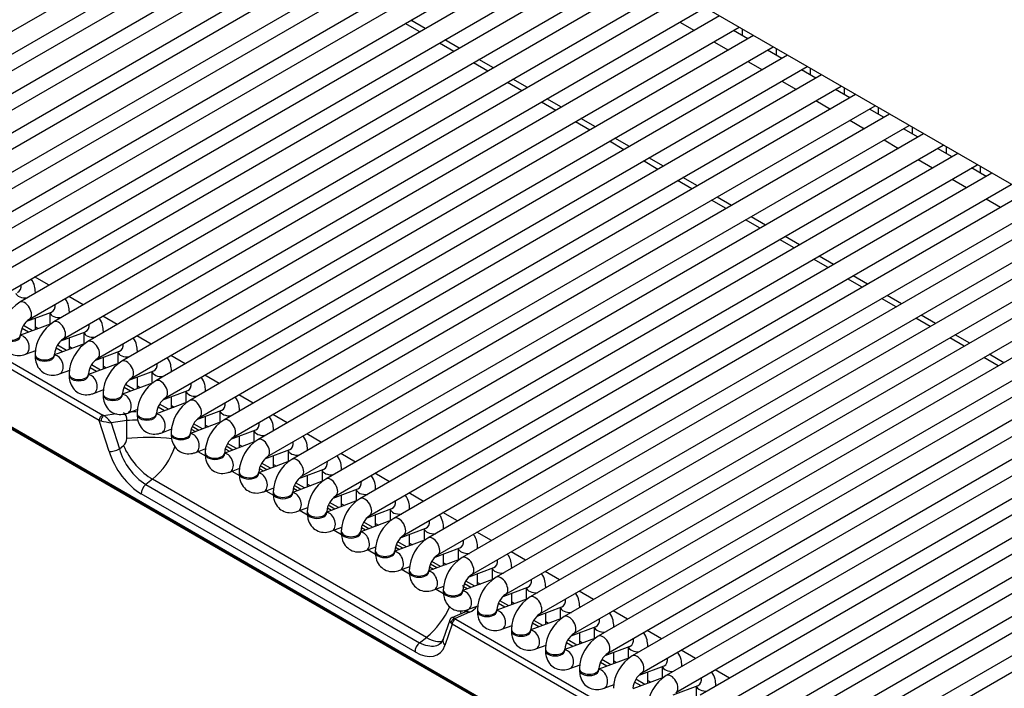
# Model space of a CAD drawing. Header units: millimetres. Extents: x 0 to 200, y 0 to 287.
# Tile 23 of 73: x 146.87 to 153.17, y 87.27 to 91.54. Entities that reach past the tile are written whole.
import ezdxf

# ---------------------------------------------------------------- set-up
doc = ezdxf.new("R2010")
doc.units = ezdxf.units.MM
doc.layers.add('148.257_BW4C_CTM', color=7, linetype='Continuous')
doc.layers.add('Standard', color=7, linetype='Continuous')

# ---------------------------------------------------------------- blocks, each defined once
blk = doc.blocks.new('SE3')
at = {"layer": '148.257_BW4C_CTM', "color": 7, "linetype": 'Continuous'}
for p, q in [((157.2288, 88.1717), (147.4884, 93.7953)), ((149.1671, 92.8261), (145.3416, 90.6175)), ((145.4041, 90.5092), (149.2921, 92.7539)), ((149.3849, 92.7004), (145.5594, 90.4917)), ((145.6219, 90.3835), (149.5099, 92.6282)), ((149.6026, 92.5746), (145.7771, 90.366)), ((145.8396, 90.2578), (149.7276, 92.5025)), ((149.8204, 92.4489), (145.9949, 90.2403)), ((146.0574, 90.132), (149.9454, 92.3768)), ((150.0381, 92.3232), (146.2127, 90.1146)), ((146.2752, 90.0063), (150.1631, 92.251)), ((150.2559, 92.1975), (146.4304, 89.9888)), ((146.4929, 89.8806), (150.3809, 92.1253)), ((150.4736, 92.0718), (146.6482, 89.8631)), ((146.7107, 89.7549), (150.5986, 91.9996)), ((150.6914, 91.946), (146.8659, 89.7374)), ((146.9284, 89.6291), (150.8164, 91.8739)), ((150.9091, 91.8203), (147.0837, 89.6117)), ((147.1462, 89.5034), (151.0341, 91.7481)), ((151.1269, 91.6946), (147.3014, 89.486)), ((147.3639, 89.3777), (151.2519, 91.6224)), ((151.3447, 91.5689), (147.5192, 89.3602)), ((149.4266, 91.4672), (149.3338, 91.5208)), ((149.4617, 91.4875), (149.3689, 91.5411)), ((151.091, 91.5295), (151.1837, 91.4759)), ((147.5817, 89.252), (151.4697, 91.4967)), ((151.5624, 91.4431), (147.737, 89.2345)), ((151.5265, 91.4224), (151.4337, 91.4759)), ((151.4895, 91.4852), (151.4895, 91.4437)), ((149.6444, 91.3415), (149.5516, 91.3951)), ((149.6794, 91.3618), (149.5867, 91.4153)), ((151.3087, 91.4038), (151.4015, 91.3502)), ((147.7995, 89.1263), (151.6874, 91.371)), ((151.7802, 91.3174), (147.9547, 89.1088)), ((151.7442, 91.2967), (151.6515, 91.3502)), ((151.7073, 91.3595), (151.7073, 91.318)), ((148.0172, 89.0005), (151.9052, 91.2453)), ((149.8621, 91.2158), (149.7694, 91.2694)), ((149.8972, 91.2361), (149.8044, 91.2896)), ((151.5265, 91.2781), (151.6192, 91.2245)), ((151.9979, 91.1917), (148.1725, 88.9831)), ((151.962, 91.1709), (151.8692, 91.2245)), ((151.925, 91.2338), (151.925, 91.1923)), ((147.3752, 88.9813), (143.67, 91.1205)), ((143.6923, 91.1541), (147.3974, 89.0149)), ((148.235, 88.8748), (152.1229, 91.1195)), ((150.0799, 91.0901), (149.9871, 91.1436)), ((150.115, 91.1103), (150.0222, 91.1639)), ((151.7442, 91.1523), (151.837, 91.0988)), ((152.2157, 91.066), (148.3902, 88.8573)), ((152.1797, 91.0452), (152.087, 91.0988)), ((152.1428, 91.1081), (152.1428, 91.0666)), ((148.4527, 88.7491), (152.3407, 90.9938)), ((150.2976, 90.9644), (150.2049, 91.0179)), ((150.3327, 90.9846), (150.24, 91.0382)), ((151.962, 91.0266), (152.0547, 90.9731)), ((152.4334, 90.9403), (148.608, 88.7316)), ((152.3975, 90.9195), (152.3047, 90.9731)), ((152.3606, 90.9823), (152.3606, 90.9408)), ((148.6705, 88.6234), (152.5584, 90.8681)), ((150.5154, 90.8386), (150.4226, 90.8922)), ((150.5505, 90.8589), (150.4577, 90.9125)), ((152.1797, 90.9009), (152.2725, 90.8473)), ((152.6512, 90.8145), (148.8257, 88.6059)), ((152.6153, 90.7938), (152.5225, 90.8473)), ((152.5783, 90.8566), (152.5783, 90.8151)), ((153.451, 85.1054), (143.5939, 90.7963)), ((143.5944, 90.7916), (153.4515, 85.1006)), ((143.5995, 90.7826), (153.4565, 85.0916)), ((148.8882, 88.4976), (152.7762, 90.7424)), ((150.7331, 90.7129), (150.6404, 90.7665)), ((150.7682, 90.7332), (150.6755, 90.7867)), ((152.3975, 90.7752), (152.4903, 90.7216)), ((152.869, 90.6888), (149.0435, 88.4802)), ((152.833, 90.6681), (152.7403, 90.7216)), ((152.7961, 90.7309), (152.7961, 90.6894)), ((149.106, 88.3719), (152.994, 90.6166)), ((150.9509, 90.5872), (150.8581, 90.6407)), ((150.986, 90.6075), (150.8932, 90.661)), ((152.6153, 90.6494), (152.708, 90.5959)), ((153.0867, 90.5631), (149.2612, 88.3545)), ((153.0508, 90.5423), (152.958, 90.5959)), ((153.0138, 90.6052), (153.0138, 90.5637)), ((149.3237, 88.2462), (153.2117, 90.4909)), ((151.1686, 90.4615), (151.0759, 90.515)), ((151.2037, 90.4817), (151.111, 90.5353)), ((152.833, 90.5237), (152.9258, 90.4702)), ((153.3045, 90.4374), (149.479, 88.2287)), ((149.5415, 88.1205), (153.4295, 90.3652)), ((151.3864, 90.3357), (151.2936, 90.3893)), ((151.4215, 90.356), (151.3287, 90.4096)), ((153.0508, 90.398), (153.1435, 90.3444)), ((153.5222, 90.3116), (149.6968, 88.103)), ((149.7593, 87.9948), (153.6472, 90.2395)), ((151.6042, 90.21), (151.5114, 90.2636)), ((151.6393, 90.2303), (151.5465, 90.2838)), ((153.74, 90.1859), (149.9145, 87.9773)), ((149.977, 87.869), (153.865, 90.1138)), ((151.8219, 90.0843), (151.7292, 90.1379)), ((151.857, 90.1046), (151.7643, 90.1581)), ((153.9577, 90.0602), (150.1323, 87.8516)), ((150.1948, 87.7433), (154.0827, 89.988)), ((152.0397, 89.9586), (151.9469, 90.0121)), ((152.0748, 89.9788), (151.982, 90.0324)), ((154.1755, 89.9345), (150.35, 87.7258)), ((147.0545, 89.8463), (146.9617, 89.8998)), ((150.4125, 87.6176), (154.3005, 89.8623)), ((152.2574, 89.8329), (152.1647, 89.8864)), ((152.2925, 89.8531), (152.1998, 89.9067)), ((146.9661, 89.7952), (146.9661, 89.8004)), ((154.3933, 89.8088), (150.5678, 87.6001)), ((147.2723, 89.7206), (147.1795, 89.7741)), ((150.6303, 87.4919), (154.5183, 89.7366)), ((152.4752, 89.7071), (152.3824, 89.7607)), ((152.5103, 89.7274), (152.4175, 89.781)), ((146.9114, 89.6151), (147.0702, 89.6745)), ((147.0589, 89.6702), (147.0589, 89.5966)), ((147.1839, 89.6695), (147.1839, 89.6747)), ((154.611, 89.683), (150.7855, 87.4744)), ((146.9661, 89.5619), (146.9661, 89.6356)), ((147.49, 89.5948), (147.3973, 89.6484)), ((150.848, 87.3662), (154.736, 89.6109)), ((152.6929, 89.5814), (152.6002, 89.635)), ((152.728, 89.6017), (152.6353, 89.6552)), ((147.067, 89.5996), (146.8713, 89.5265)), ((146.9227, 89.5457), (146.881, 89.5697)), ((146.947, 89.5548), (146.8899, 89.5877)), ((146.9661, 89.5795), (146.9846, 89.5688)), ((147.1291, 89.4894), (147.288, 89.5487)), ((147.2766, 89.5445), (147.2766, 89.4708)), ((147.4016, 89.5438), (147.4016, 89.5489)), ((154.8288, 89.5573), (151.0033, 87.3487)), ((146.8713, 89.522), (146.8713, 89.5302)), ((147.1839, 89.4362), (147.1839, 89.5098)), ((147.7078, 89.4691), (147.615, 89.5227)), ((151.0658, 87.2404), (154.9538, 89.4851)), ((152.9107, 89.4557), (152.8179, 89.5092)), ((152.9458, 89.476), (152.853, 89.5295)), ((146.9037, 89.4051), (146.9682, 89.4292)), ((147.2847, 89.4739), (147.089, 89.4007)), ((147.1404, 89.4199), (147.0988, 89.444)), ((147.1648, 89.429), (147.1077, 89.462)), ((147.1839, 89.4538), (147.2023, 89.4431)), ((147.3469, 89.3637), (147.5057, 89.423)), ((147.4944, 89.4188), (147.4944, 89.3451)), ((147.6194, 89.4181), (147.6194, 89.4232)), ((155.0465, 89.4316), (151.2211, 87.223)), ((146.964, 89.4045), (146.964, 89.3963)), ((147.089, 89.3963), (147.089, 89.4045)), ((147.4016, 89.3104), (147.4016, 89.3841)), ((147.9255, 89.3434), (147.8328, 89.3969)), ((151.2836, 87.1147), (155.1715, 89.3594)), ((153.1285, 89.33), (153.0357, 89.3835)), ((153.1636, 89.3502), (153.0708, 89.4038)), ((147.1215, 89.2794), (147.1859, 89.3035)), ((147.5025, 89.3482), (147.3068, 89.275)), ((147.3582, 89.2942), (147.3165, 89.3183)), ((147.3825, 89.3033), (147.3254, 89.3363)), ((147.4016, 89.328), (147.4201, 89.3174)), ((147.5646, 89.2379), (147.7235, 89.2973)), ((147.7121, 89.2931), (147.7121, 89.2194)), ((147.8371, 89.2923), (147.8371, 89.2975)), ((155.2643, 89.3059), (151.4388, 87.0972)), ((147.1818, 89.2787), (147.1818, 89.2706)), ((147.3068, 89.2706), (147.3068, 89.2787)), ((147.6194, 89.1847), (147.6194, 89.2584)), ((148.1433, 89.2177), (148.0505, 89.2712)), ((151.5013, 86.989), (155.3893, 89.2337)), ((147.3392, 89.1537), (147.4037, 89.1778)), ((147.7202, 89.2224), (147.5246, 89.1493)), ((147.576, 89.1685), (147.5343, 89.1926)), ((147.6003, 89.1776), (147.5432, 89.2105)), ((147.6194, 89.2023), (147.6379, 89.1916)), ((147.7824, 89.1122), (147.9412, 89.1716)), ((147.9299, 89.1673), (147.9299, 89.0937)), ((148.0549, 89.1666), (148.0549, 89.1718)), ((155.482, 89.1802), (151.6566, 86.9715)), ((147.3996, 89.153), (147.3996, 89.1448)), ((147.5246, 89.1448), (147.5246, 89.153)), ((147.8371, 89.059), (147.8371, 89.1327)), ((148.361, 89.0919), (148.2683, 89.1455)), ((151.7191, 86.8633), (155.607, 89.108)), ((147.557, 89.028), (147.6214, 89.0521)), ((147.938, 89.0967), (147.7423, 89.0236)), ((147.7937, 89.0428), (147.7521, 89.0668)), ((147.818, 89.0519), (147.7609, 89.0848)), ((147.8371, 89.0766), (147.8556, 89.0659)), ((148.0002, 88.9865), (148.159, 89.0459)), ((148.1476, 89.0416), (148.1476, 88.968)), ((148.2726, 89.0409), (148.2726, 89.0461)), ((155.6998, 89.0544), (151.8743, 86.8458)), ((147.3752, 88.9813), (147.3862, 88.9781)), ((147.4375, 88.783), (147.3752, 88.9813)), ((147.4033, 89.0121), (147.4858, 89.0245)), ((147.5526, 88.9801), (147.4517, 88.9649)), ((147.5509, 88.8655), (147.5526, 88.9801)), ((147.6173, 89.0273), (147.6173, 89.0191)), ((147.7423, 89.0191), (147.7423, 89.0273)), ((148.0549, 88.9333), (148.0549, 89.0069)), ((148.5788, 88.9662), (148.486, 89.0198)), ((151.9368, 86.7375), (155.8248, 88.9823)), ((147.4517, 88.9649), (147.5039, 88.7991)), ((147.7747, 88.9022), (147.8392, 88.9263)), ((148.1558, 88.971), (147.9601, 88.8978)), ((147.964, 88.9247), (147.9907, 88.9093)), ((148.0115, 88.9171), (147.9698, 88.9411)), ((148.0358, 88.9261), (147.9787, 88.9591)), ((148.0549, 88.9509), (148.0734, 88.9402)), ((148.2179, 88.8608), (148.3767, 88.9201)), ((148.3654, 88.9159), (148.3654, 88.8422)), ((148.4904, 88.9152), (148.4904, 88.9203)), ((155.9176, 88.9287), (152.0921, 86.7201)), ((147.8351, 88.9016), (147.8351, 88.8934)), ((147.9601, 88.8934), (147.9601, 88.9016)), ((148.2726, 88.8076), (148.2726, 88.8812)), ((148.7966, 88.8405), (148.7038, 88.8941)), ((147.5039, 88.7991), (147.5304, 88.8198)), ((147.9925, 88.7765), (148.057, 88.8006)), ((148.3735, 88.8453), (148.1778, 88.7721)), ((148.1818, 88.799), (148.2085, 88.7836)), ((148.2292, 88.7913), (148.1876, 88.8154)), ((148.2535, 88.8004), (148.1965, 88.8334)), ((148.2726, 88.8251), (148.2911, 88.8145)), ((148.4357, 88.735), (148.5945, 88.7944)), ((148.5832, 88.7902), (148.5832, 88.7165)), ((148.7082, 88.7895), (148.7082, 88.7946)), ((148.0067, 88.7818), (148.0545, 88.7542)), ((148.0528, 88.7758), (148.0528, 88.7677)), ((148.1778, 88.7677), (148.1778, 88.7758)), ((148.4904, 88.6818), (148.4904, 88.7555)), ((149.0143, 88.7148), (148.9216, 88.7683)), ((148.2102, 88.6508), (148.2747, 88.6749)), ((148.5913, 88.7195), (148.3956, 88.6464)), ((148.3996, 88.6732), (148.4262, 88.6579)), ((148.447, 88.6656), (148.4053, 88.6897)), ((148.4713, 88.6747), (148.4142, 88.7077)), ((148.4904, 88.6994), (148.5089, 88.6887)), ((148.6534, 88.6093), (148.8123, 88.6687)), ((148.8009, 88.6644), (148.8009, 88.5908)), ((148.9259, 88.6637), (148.9259, 88.6689)), ((147.7162, 88.6045), (147.6729, 88.5707)), ((149.4684, 87.5928), (147.7162, 88.6045)), ((148.2244, 88.6561), (148.2722, 88.6285)), ((148.2706, 88.6501), (148.2706, 88.642)), ((148.3956, 88.642), (148.3956, 88.6501)), ((148.7082, 88.5561), (148.7082, 88.6298)), ((149.2321, 88.5891), (149.1393, 88.6426)), ((147.6729, 88.5707), (149.4251, 87.559)), ((148.428, 88.5251), (148.4925, 88.5492)), ((148.809, 88.5938), (148.6133, 88.5207)), ((148.6173, 88.5475), (148.644, 88.5321)), ((148.6647, 88.5399), (148.6231, 88.5639)), ((148.6891, 88.549), (148.632, 88.5819)), ((148.7082, 88.5737), (148.7266, 88.563)), ((148.8712, 88.4836), (149.03, 88.543)), ((149.0187, 88.5387), (149.0187, 88.4651)), ((149.1437, 88.538), (149.1437, 88.5432)), ((149.396, 87.4999), (147.6438, 88.5115)), ((148.4422, 88.5304), (148.49, 88.5028)), ((148.4883, 88.5244), (148.4883, 88.5162)), ((148.6133, 88.5162), (148.6133, 88.5244)), ((148.9259, 88.4304), (148.9259, 88.5041)), ((149.4498, 88.4633), (149.3571, 88.5169)), ((148.6458, 88.3994), (148.7102, 88.4234)), ((149.0268, 88.4681), (148.8311, 88.395)), ((148.8351, 88.4218), (148.8617, 88.4064)), ((148.8825, 88.4142), (148.8408, 88.4382)), ((148.9068, 88.4233), (148.8497, 88.4562)), ((148.9259, 88.448), (148.9444, 88.4373)), ((149.0889, 88.3579), (149.2478, 88.4172)), ((149.2364, 88.413), (149.2364, 88.3393)), ((149.3614, 88.4123), (149.3614, 88.4174)), ((148.66, 88.4047), (148.7077, 88.3771)), ((148.7061, 88.3987), (148.7061, 88.3905)), ((148.8311, 88.3905), (148.8311, 88.3987)), ((149.1437, 88.3047), (149.1437, 88.3783)), ((149.6676, 88.3376), (149.5748, 88.3912)), ((148.8635, 88.2736), (148.928, 88.2977)), ((149.2445, 88.3424), (149.0489, 88.2692)), ((149.0528, 88.2961), (149.0795, 88.2807)), ((149.1003, 88.2884), (149.0586, 88.3125)), ((149.1246, 88.2975), (149.0675, 88.3305)), ((149.1437, 88.3223), (149.1622, 88.3116)), ((149.3067, 88.2322), (149.4655, 88.2915)), ((149.4542, 88.2873), (149.4542, 88.2136)), ((149.5792, 88.2866), (149.5792, 88.2917)), ((148.8777, 88.2789), (148.9255, 88.2514)), ((148.9239, 88.273), (148.9239, 88.2648)), ((149.0489, 88.2648), (149.0489, 88.273)), ((149.3614, 88.179), (149.3614, 88.2526)), ((149.8853, 88.2119), (149.7926, 88.2654)), ((149.0813, 88.1479), (149.1457, 88.172)), ((149.4623, 88.2167), (149.2666, 88.1435)), ((149.2706, 88.1704), (149.2972, 88.155)), ((149.318, 88.1627), (149.2763, 88.1868)), ((149.3423, 88.1718), (149.2852, 88.2048)), ((149.3614, 88.1965), (149.3799, 88.1859)), ((149.5244, 88.1064), (149.6833, 88.1658)), ((149.6719, 88.1616), (149.6719, 88.0879)), ((149.7969, 88.1609), (149.7969, 88.166)), ((149.0955, 88.1532), (149.1433, 88.1256)), ((149.1416, 88.1472), (149.1416, 88.1391)), ((149.2666, 88.1391), (149.2666, 88.1472)), ((149.5792, 88.0532), (149.5792, 88.1269)), ((150.1031, 88.0862), (150.0103, 88.1397)), ((149.299, 88.0222), (149.3635, 88.0463)), ((149.6801, 88.0909), (149.4844, 88.0178)), ((149.4883, 88.0446), (149.515, 88.0292)), ((149.5358, 88.037), (149.4941, 88.0611)), ((149.5601, 88.0461), (149.503, 88.0791)), ((149.5792, 88.0708), (149.5977, 88.0601)), ((149.7422, 87.9807), (149.901, 88.0401)), ((149.8897, 88.0358), (149.8897, 87.9622)), ((150.0147, 88.0351), (150.0147, 88.0403)), ((149.3132, 88.0275), (149.361, 87.9999)), ((149.3594, 88.0215), (149.3594, 88.0134)), ((149.4844, 88.0134), (149.4844, 88.0215)), ((149.7969, 87.9275), (149.7969, 88.0012)), ((150.3209, 87.9604), (150.2281, 88.014)), ((149.5168, 87.8965), (149.5813, 87.9206)), ((149.8978, 87.9652), (149.7021, 87.8921)), ((149.7535, 87.9113), (149.7119, 87.9353)), ((149.7778, 87.9204), (149.7208, 87.9533)), ((149.7969, 87.9451), (149.8154, 87.9344)), ((149.96, 87.855), (150.1188, 87.9144)), ((150.1075, 87.9101), (150.1075, 87.8365)), ((150.2325, 87.9094), (150.2325, 87.9146)), ((149.531, 87.9018), (149.5788, 87.8742)), ((149.5771, 87.8958), (149.5771, 87.8876)), ((149.7021, 87.8876), (149.7021, 87.8958)), ((150.0147, 87.8018), (150.0147, 87.8754)), ((150.5386, 87.8347), (150.4459, 87.8883)), ((149.7345, 87.7707), (149.799, 87.7948)), ((150.1156, 87.8395), (149.9199, 87.7663)), ((149.9713, 87.7856), (149.9296, 87.8096)), ((149.9956, 87.7946), (149.9385, 87.8276)), ((150.0147, 87.8194), (150.0332, 87.8087)), ((150.1777, 87.7293), (150.3366, 87.7886)), ((150.3252, 87.7844), (150.3252, 87.7107)), ((150.4502, 87.7837), (150.4502, 87.7888)), ((149.715, 87.7546), (149.6322, 87.7189)), ((149.7439, 87.7534), (149.6521, 87.7138)), ((149.7355, 87.7683), (149.7149, 87.7546)), ((149.7949, 87.7701), (149.7949, 87.7619)), ((149.9199, 87.7619), (149.9199, 87.7701)), ((150.2325, 87.6761), (150.2325, 87.7497)), ((150.7564, 87.709), (150.6636, 87.7626)), ((149.6184, 87.7039), (149.5756, 87.5805)), ((149.6344, 87.6769), (149.5876, 87.5417)), ((149.6259, 87.6851), (149.6344, 87.6769)), ((153.3396, 85.5378), (149.6344, 87.6769)), ((149.6566, 87.7105), (153.3618, 85.5714)), ((149.9523, 87.645), (150.0168, 87.6691)), ((150.3333, 87.7138), (150.1376, 87.6406)), ((150.189, 87.6598), (150.1474, 87.6839)), ((150.2134, 87.6689), (150.1563, 87.7019)), ((150.2325, 87.6936), (150.2509, 87.683)), ((150.3955, 87.6035), (150.5543, 87.6629)), ((150.543, 87.6587), (150.543, 87.585)), ((150.668, 87.658), (150.668, 87.6631)), ((149.4251, 87.559), (149.4684, 87.5928)), ((150.0126, 87.6444), (150.0126, 87.6362)), ((150.1376, 87.6362), (150.1376, 87.6444)), ((150.4502, 87.5503), (150.4502, 87.624)), ((150.9741, 87.5833), (150.8814, 87.6368)), ((149.5759, 87.5813), (149.5587, 87.5535)), ((150.1701, 87.5193), (150.2345, 87.5434)), ((150.5511, 87.588), (150.3554, 87.5149)), ((150.4068, 87.5341), (150.3651, 87.5582)), ((150.4311, 87.5432), (150.374, 87.5762)), ((150.4502, 87.5679), (150.4687, 87.5573)), ((150.6132, 87.4778), (150.7721, 87.5372)), ((150.7607, 87.533), (150.7607, 87.4593)), ((150.8857, 87.5322), (150.8857, 87.5374)), ((150.2304, 87.5186), (150.2304, 87.5105)), ((150.3554, 87.5105), (150.3554, 87.5186)), ((150.668, 87.4246), (150.668, 87.4983)), ((151.1919, 87.4576), (151.0991, 87.5111)), ((150.3878, 87.3936), (150.4523, 87.4177)), ((150.7688, 87.4623), (150.5732, 87.3892)), ((150.6246, 87.4084), (150.5829, 87.4324)), ((150.6489, 87.4175), (150.5918, 87.4504)), ((150.668, 87.4422), (150.6865, 87.4315)), ((150.831, 87.3521), (150.9898, 87.4115)), ((150.9785, 87.4072), (150.9785, 87.3336)), ((151.1035, 87.4065), (151.1035, 87.4117)), ((150.4482, 87.3929), (150.4482, 87.3847)), ((150.5732, 87.3847), (150.5732, 87.3929)), ((150.8857, 87.2989), (150.8857, 87.3726)), ((151.4096, 87.3318), (151.3169, 87.3854)), ((150.6056, 87.2679), (150.67, 87.292)), ((150.9866, 87.3366), (150.7909, 87.2635)), ((150.8423, 87.2827), (150.8006, 87.3067)), ((150.8666, 87.2918), (150.8095, 87.3247)), ((150.8857, 87.3165), (150.9042, 87.3058)), ((151.0487, 87.2264), (151.2076, 87.2857)), ((151.1962, 87.2815), (151.1962, 87.2078)), ((151.3212, 87.2808), (151.3212, 87.2859))]:
    blk.add_line(p, q, dxfattribs=at)
for centre, radius, start, end in [((147.0015, 89.521), 0.2554, 122.06788, 177.93212), ((147.0041, 89.5195), 0.1332, 124.59864, 175.40136), ((147.2193, 89.3952), 0.2554, 122.06788, 177.93212), ((147.2218, 89.3938), 0.1332, 124.59864, 175.40136), ((147.437, 89.2695), 0.2554, 122.06788, 177.93212), ((147.4396, 89.2681), 0.1332, 124.59864, 175.40136), ((147.6548, 89.1438), 0.2554, 122.06788, 177.93212), ((147.6573, 89.1423), 0.1332, 124.59864, 175.40136), ((147.8726, 89.0181), 0.2554, 122.06788, 177.93212), ((147.8751, 89.0166), 0.1332, 124.59864, 175.40136), ((148.0903, 88.8924), 0.2554, 122.06788, 177.93212), ((150.6075, 104.7715), 16.1185, 258.47199, 258.70941), ((147.3293, 88.8877), 0.1447, 32.24453, 59.23532), ((147.6001, 88.4741), 0.5082, 87.60248, 95.3701), ((148.0928, 88.8909), 0.1332, 124.59864, 175.40136), ((148.3081, 88.7666), 0.2554, 122.06788, 177.93212), ((148.3106, 88.7652), 0.1332, 124.59864, 175.40136), ((148.5258, 88.6409), 0.2554, 122.06788, 177.93212), ((147.8955, 88.9122), 0.4077, 196.1074, 236.90599), ((147.4203, 88.9606), 0.463, 309.7196, 341.73717), ((148.5284, 88.6394), 0.1332, 124.59864, 175.40136), ((148.7436, 88.5152), 0.2554, 122.06788, 177.93212), ((148.7461, 88.5137), 0.1332, 124.59864, 175.40136), ((148.9613, 88.3895), 0.2554, 122.06788, 177.93212), ((148.9639, 88.388), 0.1332, 124.59864, 175.40136), ((149.1791, 88.2637), 0.2554, 122.06788, 177.93212), ((149.1816, 88.2623), 0.1332, 124.59864, 175.40136), ((149.3968, 88.138), 0.2554, 122.06788, 177.93212), ((149.3994, 88.1366), 0.1332, 124.59864, 175.40136), ((149.6146, 88.0123), 0.2554, 122.06788, 177.93212), ((149.6171, 88.0108), 0.1332, 124.59864, 175.40136), ((149.8324, 87.8866), 0.2554, 122.06788, 177.93212), ((149.8349, 87.8851), 0.1332, 124.59864, 175.40136), ((150.0501, 87.7609), 0.2554, 122.06788, 177.93212), ((150.0527, 87.7594), 0.1332, 124.59864, 175.40136), ((150.2679, 87.6351), 0.2554, 122.06788, 177.93212), ((149.1316, 88.0043), 0.5317, 309.29526, 336.39169), ((149.6421, 87.6958), 0.025, 111.21699, 162.23256), ((150.2704, 87.6337), 0.1332, 124.59864, 175.40136), ((150.4856, 87.5094), 0.2554, 122.06788, 177.93212), ((150.4882, 87.5079), 0.1332, 124.59864, 175.40136), ((150.7034, 87.3837), 0.2554, 122.06788, 177.93212), ((150.7059, 87.3822), 0.1332, 124.59864, 175.40136), ((150.9211, 87.258), 0.2554, 122.06788, 177.93212), ((150.9237, 87.2565), 0.1332, 124.59864, 175.40136), ((151.1389, 87.1322), 0.2554, 122.06788, 177.93212)]:
    blk.add_arc(centre, radius, start, end, dxfattribs=at)
for centre, major_axis, ratio, start_param, end_param in [((146.9036, 89.8004), (-0.0625, 0), 0.57735, 0.1188, 1.726164), ((146.8306, 89.8587), (0.0219, -0.0585), 0.668835, 0, 1.177544), ((146.9036, 89.8004), (-0.0625, 0), 0.57735, 2.986225, 3.141443), ((146.8972, 89.6833), (-0.0313, 0.0541), 0.57735, 3.149658, 6.283185), ((147.1214, 89.6747), (-0.0625, 0), 0.57735, 0.1188, 1.726164), ((147.0483, 89.733), (0.0219, -0.0585), 0.668835, 0, 1.177544), ((147.1214, 89.6747), (-0.0625, 0), 0.57735, 2.986225, 3.141443), ((147.1149, 89.5576), (-0.0313, 0.0541), 0.57735, 3.149658, 6.283185), ((147.3391, 89.5489), (-0.0625, 0), 0.57735, 0.1188, 1.726164), ((147.2661, 89.6073), (0.0219, -0.0585), 0.668835, 0, 1.177544), ((147.3391, 89.5489), (-0.0625, 0), 0.57735, 2.986225, 3.141443), ((146.8088, 89.5302), (-0.0625, 0), 0.57735, 0, 3.133528), ((146.8088, 89.522), (-0.0625, 0), 0.57735, 0, 3.141593), ((146.8818, 89.4637), (0.0219, -0.0585), 0.668835, 0.000465, 2.872612), ((147.3327, 89.4318), (-0.0312, 0.0541), 0.57735, 3.149658, 6.283185), ((147.5569, 89.4232), (-0.0625, 0), 0.57735, 0.1188, 1.726164), ((147.4838, 89.4816), (0.0219, -0.0585), 0.668835, 0, 1.177544), ((147.5569, 89.4232), (-0.0625, 0), 0.57735, 2.986225, 3.141443), ((147.0265, 89.4045), (-0.0625, 0), 0.57735, 0, 3.133528), ((147.0265, 89.3963), (-0.0625, 0), 0.57735, 0, 3.141593), ((147.0996, 89.338), (0.0219, -0.0585), 0.668835, 0.000465, 2.872612), ((147.5504, 89.3061), (-0.0313, 0.0541), 0.57735, 3.149658, 6.283185), ((147.7746, 89.2975), (-0.0625, 0), 0.57735, 0.1188, 1.726164), ((147.7016, 89.3558), (0.0219, -0.0585), 0.668835, 0, 1.177544), ((147.7746, 89.2975), (-0.0625, 0), 0.57735, 2.986225, 3.141443), ((147.2443, 89.2787), (-0.0625, 0), 0.57735, 0, 3.133528), ((147.2443, 89.2706), (-0.0625, 0), 0.57735, 0, 3.141593), ((147.3173, 89.2122), (0.0219, -0.0585), 0.668835, 0.000465, 2.872612), ((147.7682, 89.1804), (-0.0313, 0.0541), 0.57735, 3.149658, 6.283185), ((147.9924, 89.1718), (-0.0625, 0), 0.57735, 0.1188, 1.726164), ((147.9193, 89.2301), (0.0219, -0.0585), 0.668835, 0, 1.177544), ((147.9924, 89.1718), (-0.0625, 0), 0.57735, 2.986225, 3.141443), ((147.4621, 89.153), (-0.0625, 0), 0.57735, 0, 3.133528), ((147.4621, 89.1448), (-0.0625, 0), 0.57735, 0, 3.141593), ((147.5351, 89.0865), (0.0219, -0.0585), 0.668835, 0.000465, 2.869209), ((147.986, 89.0547), (-0.0313, 0.0541), 0.57735, 3.149658, 6.283185), ((148.2101, 89.0461), (-0.0625, 0), 0.57735, 0.1188, 1.726164), ((148.1371, 89.1044), (0.0219, -0.0585), 0.668835, 0, 1.177544), ((148.2101, 89.0461), (-0.0625, 0), 0.57735, 2.986225, 3.141443), ((147.3928, 88.9926), (-0.0125, -0.0217), 0.57735, 3.665191, 5.550147), ((147.3988, 88.9897), (0.0093, 0.0232), 0.370911, 0.45516, 2.234625), ((147.4175, 89.0185), (-0.0274, 0.0056), 0.364441, 0.827679, 1.105542), ((147.5216, 88.9865), (0.0074, -0.0494), 0.609324, 1.350146, 2.600741), ((147.7154, 88.8944), (-0.2978, 0.0688), 0.414537, -1.122021, -0.993405), ((147.6798, 89.0273), (-0.0625, 0), 0.57735, 0, 3.133528), ((147.6798, 89.0191), (-0.0625, 0), 0.57735, 0, 3.141593), ((147.7529, 88.9608), (0.0219, -0.0585), 0.668835, 0.000465, 2.872612), ((148.2037, 88.9289), (-0.0313, 0.0541), 0.57735, 3.149658, 6.283185), ((148.4279, 88.9203), (-0.0625, 0), 0.57735, 0.1188, 1.726164), ((148.3549, 88.9787), (0.0219, -0.0585), 0.668835, 0, 1.177544), ((148.4279, 88.9203), (-0.0625, 0), 0.57735, 2.986225, 3.141443), ((147.5111, 88.864), (-0.0044, -0.0518), 0.763081, 0.616767, 1.663964), ((147.706, 88.8334), (0.25, -0.0036), 0.152253, 1.001432, 2.242402), ((147.8976, 88.9016), (-0.0625, 0), 0.57735, 0, 3.133528), ((147.8976, 88.8934), (-0.0625, 0), 0.57735, 0, 3.141593), ((147.9706, 88.8351), (0.0219, -0.0585), 0.668835, 0.000465, 2.872612), ((148.4215, 88.8032), (-0.0312, 0.0541), 0.57735, 3.149658, 6.283185), ((147.4728, 88.8055), (0.0477, 0.015), 0.370322, 3.770373, 5.298832), ((147.6855, 88.7878), (-0.1539, 0.197), 0.468323, 1.066804, 2.282914), ((148.6457, 88.7946), (-0.0625, 0), 0.57735, 0.1188, 1.726164), ((148.5726, 88.853), (0.0219, -0.0585), 0.668835, 0, 1.177544), ((148.6457, 88.7946), (-0.0625, 0), 0.57735, 2.986225, 3.141443), ((147.6326, 88.7515), (-0.1604, 0.2548), 0.546518, 1.12216, 2.33827), ((148.1153, 88.7758), (-0.0625, 0), 0.57735, 0, 3.133528), ((148.1153, 88.7677), (-0.0625, 0), 0.57735, 0, 3.141593), ((148.1884, 88.7093), (0.0219, -0.0585), 0.668835, 0.000465, 2.872612), ((148.6392, 88.6775), (-0.0313, 0.0541), 0.57735, 3.149658, 6.283185), ((148.8634, 88.6689), (-0.0625, 0), 0.57735, 0.1188, 1.726164), ((148.7904, 88.7272), (0.0219, -0.0585), 0.668835, 0, 1.177544), ((148.8634, 88.6689), (-0.0625, 0), 0.57735, 2.986225, 3.141443), ((148.3331, 88.6501), (-0.0625, 0), 0.57735, 0, 3.133528), ((148.3331, 88.642), (-0.0625, 0), 0.57735, 0, 3.141593), ((148.4061, 88.5836), (0.0219, -0.0585), 0.668835, 0.000465, 2.872612), ((148.857, 88.5518), (-0.0313, 0.0541), 0.57735, 3.149658, 6.283185), ((147.6791, 88.534), (-0.025, -0.0433), 0.57735, 4.101524, 5.550147), ((149.0812, 88.5432), (-0.0625, 0), 0.57735, 0.1188, 1.726164), ((149.0081, 88.6015), (0.0219, -0.0585), 0.668835, 0, 1.177544), ((149.0812, 88.5432), (-0.0625, 0), 0.57735, 2.986225, 3.141443), ((148.5508, 88.5244), (-0.0625, 0), 0.57735, 0, 3.133528), ((148.5508, 88.5162), (-0.0625, 0), 0.57735, 0, 3.141593), ((148.6239, 88.4579), (0.0219, -0.0585), 0.668835, 0.000465, 2.872612), ((149.0747, 88.4261), (-0.0313, 0.0541), 0.57735, 3.149658, 6.283185), ((149.2989, 88.4174), (-0.0625, 0), 0.57735, 0.1188, 1.726164), ((149.2259, 88.4758), (0.0219, -0.0585), 0.668835, 0, 1.177544), ((149.2989, 88.4174), (-0.0625, 0), 0.57735, 2.986225, 3.141443), ((148.7686, 88.3987), (-0.0625, 0), 0.57735, 0, 3.133528), ((148.7686, 88.3905), (-0.0625, 0), 0.57735, 0, 3.141593), ((148.8416, 88.3322), (0.0219, -0.0585), 0.668835, 0.000465, 2.872612), ((149.2925, 88.3003), (-0.0313, 0.0541), 0.57735, 3.149658, 6.283185), ((149.5167, 88.2917), (-0.0625, 0), 0.57735, 0.1188, 1.726164), ((149.4436, 88.3501), (0.0219, -0.0585), 0.668835, 0, 1.177544), ((149.5167, 88.2917), (-0.0625, 0), 0.57735, 2.986225, 3.141443), ((148.9864, 88.273), (-0.0625, 0), 0.57735, 0, 3.133528), ((148.9864, 88.2648), (-0.0625, 0), 0.57735, 0, 3.141593), ((149.0594, 88.2065), (0.0219, -0.0585), 0.668835, 0.000465, 2.869209), ((149.5103, 88.1746), (-0.0313, 0.0541), 0.57735, 3.149658, 6.283185), ((149.7344, 88.166), (-0.0625, 0), 0.57735, 0.1188, 1.726164), ((149.6614, 88.2243), (0.0219, -0.0585), 0.668835, 0, 1.177544), ((149.7344, 88.166), (-0.0625, 0), 0.57735, 2.986225, 3.141443), ((149.2041, 88.1472), (-0.0625, 0), 0.57735, 0, 3.133528), ((149.2041, 88.1391), (-0.0625, 0), 0.57735, 0, 3.141593), ((149.2771, 88.0807), (0.0219, -0.0585), 0.668835, 0.000465, 2.869209), ((149.728, 88.0489), (-0.0313, 0.0541), 0.57735, 3.149658, 6.283185), ((149.9522, 88.0403), (-0.0625, 0), 0.57735, 0.1188, 1.726164), ((149.8792, 88.0986), (0.0219, -0.0585), 0.668835, 0, 1.177544), ((149.9522, 88.0403), (-0.0625, 0), 0.57735, 2.986225, 3.141443), ((149.4219, 88.0215), (-0.0625, 0), 0.57735, 0, 3.133528), ((149.4219, 88.0134), (-0.0625, 0), 0.57735, 0, 3.141593), ((149.4949, 87.955), (0.0219, -0.0585), 0.668835, 0.000465, 2.872612), ((149.9458, 87.9232), (-0.0313, 0.0541), 0.57735, 3.149658, 6.283185), ((149.4878, 87.8711), (-0.3061, 0.0685), 0.393692, 3.888888, 4.040493), ((150.17, 87.9146), (-0.0625, 0), 0.57735, 0.1188, 1.726164), ((150.0969, 87.9729), (0.0219, -0.0585), 0.668835, 0, 1.177544), ((150.17, 87.9146), (-0.0625, 0), 0.57735, 2.986225, 3.141443), ((149.6396, 87.8958), (-0.0625, 0), 0.57735, 0, 3.133528), ((149.6396, 87.8876), (-0.0625, 0), 0.57735, 0, 3.141593), ((149.7127, 87.8293), (0.0219, -0.0585), 0.668835, 0.000465, 2.872612), ((150.1635, 87.7974), (-0.0313, 0.0541), 0.57735, 3.149658, 6.283185), ((149.4878, 87.8711), (-0.3061, 0.0685), 0.393692, 2.64423, 3.046537), ((150.3877, 87.7888), (-0.0625, 0), 0.57735, 0.1188, 1.726164), ((150.3147, 87.8472), (0.0219, -0.0585), 0.668835, 0, 1.177544), ((150.3877, 87.7888), (-0.0625, 0), 0.57735, 2.986225, 3.141443), ((149.4713, 87.8142), (-0.214, 0.1292), 0.504907, 3.591536, 3.700763), ((149.7348, 87.7087), (0.0198, -0.0459), 0.787879, 2.416875, 3.141593), ((149.8574, 87.7701), (-0.0625, 0), 0.57735, 0, 3.133528), ((149.8574, 87.7619), (-0.0625, 0), 0.57735, 0, 3.141593), ((149.9304, 87.7036), (0.0219, -0.0585), 0.668835, 0.000465, 2.872612), ((150.3813, 87.6717), (-0.0313, 0.0541), 0.57735, 3.149658, 6.283185), ((149.6475, 87.6914), (-0.0165, -0.0188), 0.743086, 3.797727, 5.577191), ((149.6521, 87.6882), (-0.0125, -0.0217), 0.57735, 3.665191, 5.550147), ((149.6725, 87.7166), (-0.0245, 0.0056), 0.453141, 0.6972, 0.975063), ((150.6055, 87.6631), (-0.0625, 0), 0.57735, 0.1188, 1.726164), ((150.5324, 87.7215), (0.0219, -0.0585), 0.668835, 0, 1.177544), ((150.6055, 87.6631), (-0.0625, 0), 0.57735, 2.986225, 3.141443), ((149.4377, 87.7761), (-0.1539, 0.197), 0.468323, 2.282914, 2.979469), ((150.0751, 87.6444), (-0.0625, 0), 0.57735, 0, 3.133528), ((150.0751, 87.6362), (-0.0625, 0), 0.57735, 0, 3.141593), ((150.1482, 87.5778), (0.0219, -0.0585), 0.668835, 0.000465, 2.872612), ((150.599, 87.546), (-0.0313, 0.0541), 0.57735, 3.149658, 6.283185), ((149.4313, 87.5224), (0.025, 0.0433), 0.57735, 0.959931, 2.408554), ((149.3848, 87.7399), (-0.1604, 0.2548), 0.546518, 2.33827, 3.554379), ((149.6229, 87.5642), (0.0472, -0.0164), 0.768713, 3.141593, 4.165607), ((150.8232, 87.5374), (-0.0625, 0), 0.57735, 0.1188, 1.726164), ((150.7502, 87.5957), (0.0219, -0.0585), 0.668835, 0, 1.177544), ((150.8232, 87.5374), (-0.0625, 0), 0.57735, 2.986225, 3.141443), ((150.2929, 87.5186), (-0.0625, 0), 0.57735, 0, 3.133528), ((150.2929, 87.5105), (-0.0625, 0), 0.57735, 0, 3.141593), ((150.3659, 87.4521), (0.0219, -0.0585), 0.668835, 0.000465, 2.872612), ((150.8168, 87.4203), (-0.0313, 0.0541), 0.57735, 3.149658, 6.283185), ((151.041, 87.4117), (-0.0625, 0), 0.57735, 0.1188, 1.726164), ((150.9679, 87.47), (0.0219, -0.0585), 0.668835, 0, 1.177544), ((151.041, 87.4117), (-0.0625, 0), 0.57735, 2.986225, 3.141443), ((150.5107, 87.3929), (-0.0625, 0), 0.57735, 0, 3.133528), ((150.5107, 87.3847), (-0.0625, 0), 0.57735, 0, 3.141593), ((150.5837, 87.3264), (0.0219, -0.0585), 0.668835, 0.000465, 2.872612), ((151.0346, 87.2946), (-0.0313, 0.0541), 0.57735, 3.149658, 6.283185), ((151.2587, 87.2859), (-0.0625, 0), 0.57735, 0.1188, 1.726164), ((151.1857, 87.3443), (0.0219, -0.0585), 0.668835, 0, 1.177544), ((151.2587, 87.2859), (-0.0625, 0), 0.57735, 2.986225, 3.141443)]:
    blk.add_ellipse(centre, major_axis=major_axis, ratio=ratio, start_param=start_param, end_param=end_param, dxfattribs=at)
for points, knots in [([(146.9661, 89.8004), (146.9653, 89.8152), (146.9631, 89.8434), (146.9498, 89.8721), (146.939, 89.8857), (146.9384, 89.8865)], [0, 0, 0, 0, 0.1688077, 0.3779845, 0.3901591, 0.3901591, 0.3901591, 0.3901591]), ([(147.1839, 89.6747), (147.1831, 89.6895), (147.1809, 89.7177), (147.1675, 89.7464), (147.1568, 89.76), (147.1562, 89.7607)], [0, 0, 0, 0, 0.1688077, 0.3779845, 0.3901591, 0.3901591, 0.3901591, 0.3901591]), ([(147.4016, 89.5489), (147.4008, 89.5638), (147.3986, 89.592), (147.3853, 89.6206), (147.3745, 89.6343), (147.3739, 89.635)], [0, 0, 0, 0, 0.1688077, 0.3779845, 0.3901591, 0.3901591, 0.3901591, 0.3901591]), ([(146.7463, 89.522), (146.7471, 89.5072), (146.7493, 89.479), (146.7687, 89.4373), (146.8044, 89.4063), (146.8482, 89.3937), (146.8831, 89.398), (146.8997, 89.4037), (146.9037, 89.4051)], [0, 0, 0, 0, 0.168808, 0.377985, 0.567042, 0.763573, 0.950418, 1, 1, 1, 1]), ([(147.6194, 89.4232), (147.6186, 89.4381), (147.6164, 89.4662), (147.603, 89.4949), (147.5923, 89.5086), (147.5917, 89.5093)], [0, 0, 0, 0, 0.1688077, 0.3779845, 0.3901591, 0.3901591, 0.3901591, 0.3901591]), ([(146.964, 89.3963), (146.9648, 89.3814), (146.9671, 89.3533), (146.9864, 89.3116), (147.0222, 89.2806), (147.0659, 89.268), (147.1009, 89.2723), (147.1174, 89.278), (147.1215, 89.2794)], [0, 0, 0, 0, 0.168808, 0.377985, 0.567042, 0.763573, 0.950418, 1, 1, 1, 1]), ([(147.8371, 89.2975), (147.8364, 89.3123), (147.8341, 89.3405), (147.8208, 89.3692), (147.81, 89.3828), (147.8094, 89.3836)], [0, 0, 0, 0, 0.1688077, 0.3779845, 0.3901591, 0.3901591, 0.3901591, 0.3901591]), ([(147.1818, 89.2706), (147.1826, 89.2557), (147.1848, 89.2275), (147.2042, 89.1859), (147.24, 89.1549), (147.2837, 89.1423), (147.3186, 89.1466), (147.3352, 89.1523), (147.3392, 89.1537)], [0, 0, 0, 0, 0.168808, 0.377985, 0.567042, 0.763573, 0.950418, 1, 1, 1, 1]), ([(148.0549, 89.1718), (148.0541, 89.1866), (148.0519, 89.2148), (148.0386, 89.2435), (148.0278, 89.2571), (148.0272, 89.2579)], [0, 0, 0, 0, 0.1688077, 0.3779845, 0.3901591, 0.3901591, 0.3901591, 0.3901591]), ([(147.3996, 89.1448), (147.4003, 89.13), (147.4026, 89.1018), (147.4219, 89.0602), (147.4577, 89.0291), (147.5015, 89.0166), (147.5364, 89.0209), (147.5529, 89.0265), (147.557, 89.028)], [0, 0, 0, 0, 0.168808, 0.377985, 0.567042, 0.763573, 0.950418, 1, 1, 1, 1]), ([(148.2726, 89.0461), (148.2719, 89.0609), (148.2696, 89.0891), (148.2563, 89.1178), (148.2455, 89.1314), (148.2449, 89.1321)], [0, 0, 0, 0, 0.1688077, 0.3779845, 0.3901591, 0.3901591, 0.3901591, 0.3901591]), ([(147.6173, 89.0191), (147.6181, 89.0043), (147.6203, 88.9761), (147.6397, 88.9344), (147.6755, 88.9034), (147.7192, 88.8908), (147.7541, 88.8952), (147.7707, 88.9008), (147.7747, 88.9022)], [0, 0, 0, 0, 0.168808, 0.377985, 0.567042, 0.763573, 0.950418, 1, 1, 1, 1]), ([(148.4904, 88.9203), (148.4896, 88.9352), (148.4874, 88.9634), (148.4741, 88.992), (148.4633, 89.0057), (148.4627, 89.0064)], [0, 0, 0, 0, 0.1688077, 0.3779845, 0.3901591, 0.3901591, 0.3901591, 0.3901591]), ([(147.8351, 88.8934), (147.8358, 88.8786), (147.8381, 88.8504), (147.8574, 88.8087), (147.8932, 88.7777), (147.937, 88.7651), (147.9719, 88.7694), (147.9884, 88.7751), (147.9925, 88.7765)], [0, 0, 0, 0, 0.168808, 0.377985, 0.567042, 0.763573, 0.950418, 1, 1, 1, 1]), ([(148.7082, 88.7946), (148.7074, 88.8095), (148.7051, 88.8376), (148.6918, 88.8663), (148.6811, 88.8799), (148.6805, 88.8807)], [0, 0, 0, 0, 0.1688077, 0.3779845, 0.3901591, 0.3901591, 0.3901591, 0.3901591]), ([(148.0528, 88.7677), (148.0536, 88.7528), (148.0558, 88.7247), (148.0752, 88.683), (148.111, 88.652), (148.1547, 88.6394), (148.1896, 88.6437), (148.2062, 88.6494), (148.2102, 88.6508)], [0, 0, 0, 0, 0.168808, 0.377985, 0.567042, 0.763573, 0.950418, 1, 1, 1, 1]), ([(148.9259, 88.6689), (148.9251, 88.6837), (148.9229, 88.7119), (148.9096, 88.7406), (148.8988, 88.7542), (148.8982, 88.755)], [0, 0, 0, 0, 0.1688077, 0.3779845, 0.3901591, 0.3901591, 0.3901591, 0.3901591]), ([(148.2706, 88.642), (148.2714, 88.6271), (148.2736, 88.5989), (148.293, 88.5573), (148.3287, 88.5263), (148.3725, 88.5137), (148.4074, 88.518), (148.424, 88.5236), (148.428, 88.5251)], [0, 0, 0, 0, 0.168808, 0.377985, 0.567042, 0.763573, 0.950418, 1, 1, 1, 1]), ([(149.1437, 88.5432), (149.1429, 88.558), (149.1407, 88.5862), (149.1273, 88.6149), (149.1166, 88.6285), (149.116, 88.6292)], [0, 0, 0, 0, 0.1688077, 0.3779845, 0.3901591, 0.3901591, 0.3901591, 0.3901591]), ([(148.4883, 88.5162), (148.4891, 88.5014), (148.4913, 88.4732), (148.5107, 88.4315), (148.5465, 88.4005), (148.5902, 88.388), (148.6252, 88.3923), (148.6417, 88.3979), (148.6458, 88.3994)], [0, 0, 0, 0, 0.168808, 0.377985, 0.567042, 0.763573, 0.950418, 1, 1, 1, 1]), ([(149.3614, 88.4174), (149.3607, 88.4323), (149.3584, 88.4605), (149.3451, 88.4891), (149.3343, 88.5028), (149.3337, 88.5035)], [0, 0, 0, 0, 0.1688077, 0.3779845, 0.3901591, 0.3901591, 0.3901591, 0.3901591]), ([(148.7061, 88.3905), (148.7069, 88.3757), (148.7091, 88.3475), (148.7285, 88.3058), (148.7643, 88.2748), (148.808, 88.2622), (148.8429, 88.2665), (148.8595, 88.2722), (148.8635, 88.2736)], [0, 0, 0, 0, 0.168808, 0.377985, 0.567042, 0.763573, 0.950418, 1, 1, 1, 1]), ([(149.5792, 88.2917), (149.5784, 88.3066), (149.5762, 88.3347), (149.5628, 88.3634), (149.5521, 88.3771), (149.5515, 88.3778)], [0, 0, 0, 0, 0.1688077, 0.3779845, 0.3901591, 0.3901591, 0.3901591, 0.3901591]), ([(148.9239, 88.2648), (148.9246, 88.2499), (148.9269, 88.2218), (148.9462, 88.1801), (148.982, 88.1491), (149.0257, 88.1365), (149.0607, 88.1408), (149.0772, 88.1465), (149.0813, 88.1479)], [0, 0, 0, 0, 0.168808, 0.377985, 0.567042, 0.763573, 0.950418, 1, 1, 1, 1]), ([(149.7969, 88.166), (149.7962, 88.1809), (149.7939, 88.209), (149.7806, 88.2377), (149.7698, 88.2513), (149.7692, 88.2521)], [0, 0, 0, 0, 0.1688077, 0.3779845, 0.3901591, 0.3901591, 0.3901591, 0.3901591]), ([(149.1416, 88.1391), (149.1424, 88.1242), (149.1446, 88.096), (149.164, 88.0544), (149.1998, 88.0234), (149.2435, 88.0108), (149.2784, 88.0151), (149.295, 88.0208), (149.299, 88.0222)], [0, 0, 0, 0, 0.168808, 0.377985, 0.567042, 0.763573, 0.950418, 1, 1, 1, 1]), ([(150.0147, 88.0403), (150.0139, 88.0551), (150.0117, 88.0833), (149.9984, 88.112), (149.9876, 88.1256), (149.987, 88.1264)], [0, 0, 0, 0, 0.1688077, 0.3779845, 0.3901591, 0.3901591, 0.3901591, 0.3901591]), ([(149.3594, 88.0134), (149.3601, 87.9985), (149.3624, 87.9703), (149.3817, 87.9287), (149.4175, 87.8977), (149.4613, 87.8851), (149.4962, 87.8894), (149.5127, 87.895), (149.5168, 87.8965)], [0, 0, 0, 0, 0.168808, 0.377985, 0.567042, 0.763573, 0.950418, 1, 1, 1, 1]), ([(150.2325, 87.9146), (150.2317, 87.9294), (150.2294, 87.9576), (150.2161, 87.9863), (150.2054, 87.9999), (150.2048, 88.0006)], [0, 0, 0, 0, 0.1688077, 0.3779845, 0.3901591, 0.3901591, 0.3901591, 0.3901591]), ([(149.5771, 87.8876), (149.5779, 87.8728), (149.5801, 87.8446), (149.5995, 87.8029), (149.6353, 87.7719), (149.679, 87.7593), (149.7139, 87.7637), (149.7305, 87.7693), (149.7345, 87.7707)], [0, 0, 0, 0, 0.168808, 0.377985, 0.567042, 0.763573, 0.950418, 1, 1, 1, 1]), ([(150.4502, 87.7888), (150.4494, 87.8037), (150.4472, 87.8319), (150.4339, 87.8605), (150.4231, 87.8742), (150.4225, 87.8749)], [0, 0, 0, 0, 0.1688077, 0.3779845, 0.3901591, 0.3901591, 0.3901591, 0.3901591]), ([(149.6521, 87.7138), (149.6486, 87.716), (149.6418, 87.7193), (149.6359, 87.7199), (149.6333, 87.7193), (149.6329, 87.7191)], [0, 0, 0, 0, 0.25, 0.5, 0.5466145, 0.5466145, 0.5466145, 0.5466145]), ([(149.7949, 87.7619), (149.7957, 87.7471), (149.7979, 87.7189), (149.8173, 87.6772), (149.853, 87.6462), (149.8968, 87.6336), (149.9317, 87.6379), (149.9483, 87.6436), (149.9523, 87.645)], [0, 0, 0, 0, 0.168808, 0.377985, 0.567042, 0.763573, 0.950418, 1, 1, 1, 1]), ([(150.668, 87.6631), (150.6672, 87.678), (150.665, 87.7061), (150.6516, 87.7348), (150.6409, 87.7485), (150.6403, 87.7492)], [0, 0, 0, 0, 0.1688077, 0.3779845, 0.3901591, 0.3901591, 0.3901591, 0.3901591]), ([(149.6259, 87.6851), (149.6252, 87.6859), (149.6238, 87.6877), (149.6221, 87.6902), (149.6206, 87.6927), (149.6194, 87.6952), (149.6186, 87.6975), (149.6181, 87.6997), (149.6179, 87.7016), (149.6181, 87.7027), (149.6181, 87.7031)], [0, 0, 0, 0, 0.0601525, 0.1226304, 0.1875907, 0.255173, 0.3255014, 0.3986862, 0.4748249, 0.5304775, 0.5304775, 0.5304775, 0.5304775]), ([(150.0126, 87.6362), (150.0134, 87.6213), (150.0156, 87.5932), (150.035, 87.5515), (150.0708, 87.5205), (150.1145, 87.5079), (150.1494, 87.5122), (150.166, 87.5179), (150.1701, 87.5193)], [0, 0, 0, 0, 0.168808, 0.377985, 0.567042, 0.763573, 0.950418, 1, 1, 1, 1]), ([(150.8857, 87.5374), (150.8849, 87.5522), (150.8827, 87.5804), (150.8694, 87.6091), (150.8586, 87.6227), (150.858, 87.6235)], [0, 0, 0, 0, 0.1688077, 0.3779845, 0.3901591, 0.3901591, 0.3901591, 0.3901591]), ([(149.5591, 87.5539), (149.5493, 87.5458), (149.5121, 87.5272), (149.461, 87.5384), (149.4251, 87.559)], [0.2793115, 0.2793115, 0.2793115, 0.2793115, 0.5, 1, 1, 1, 1]), ([(150.2304, 87.5105), (150.2312, 87.4956), (150.2334, 87.4674), (150.2528, 87.4258), (150.2886, 87.3948), (150.3323, 87.3822), (150.3672, 87.3865), (150.3838, 87.3921), (150.3878, 87.3936)], [0, 0, 0, 0, 0.168808, 0.377985, 0.567042, 0.763573, 0.950418, 1, 1, 1, 1]), ([(151.1035, 87.4117), (151.1027, 87.4265), (151.1005, 87.4547), (151.0871, 87.4834), (151.0764, 87.497), (151.0758, 87.4977)], [0, 0, 0, 0, 0.1688077, 0.3779845, 0.3901591, 0.3901591, 0.3901591, 0.3901591]), ([(150.4482, 87.3847), (150.4489, 87.3699), (150.4512, 87.3417), (150.4705, 87.3), (150.5063, 87.269), (150.55, 87.2565), (150.585, 87.2608), (150.6015, 87.2664), (150.6056, 87.2679)], [0, 0, 0, 0, 0.168808, 0.377985, 0.567042, 0.763573, 0.950418, 1, 1, 1, 1]), ([(151.3212, 87.2859), (151.3205, 87.3008), (151.3182, 87.329), (151.3049, 87.3576), (151.2941, 87.3713), (151.2935, 87.372)], [0, 0, 0, 0, 0.1688077, 0.3779845, 0.3901591, 0.3901591, 0.3901591, 0.3901591])]:
    blk.add_open_spline(points, degree=3, knots=knots, dxfattribs=at)

msp = doc.modelspace()

# ---------------------------------------------------------------- block references
at = {"layer": 'Standard'}
msp.add_blockref('SE3', (0, 0), dxfattribs=at)

doc.saveas('drawing.dxf')
